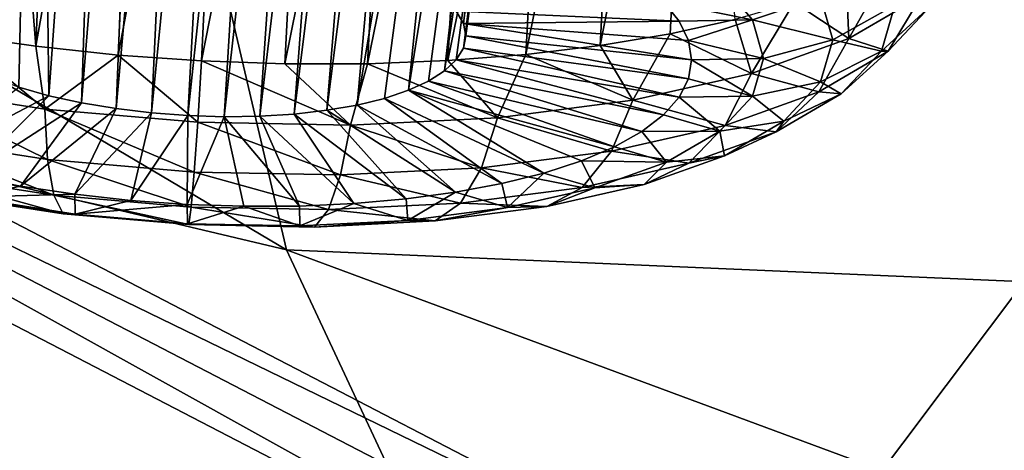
# Model space of a CAD drawing. Header units: metres. Extents: x -90 to 304, y -90 to 74.
# Tile 141 of 256: x 189.196 to 190.965, y 0.713 to 1.486. Entities that reach past the tile are written whole.
import ezdxf

# ---------------------------------------------------------------- set-up
doc = ezdxf.new("R2010")
doc.units = ezdxf.units.M
doc.layers.add('solid_21662050_350', color=7, linetype='CONTINUOUS')

msp = doc.modelspace()

# ---------------------------------------------------------------- linework, layer by layer
at = {"layer": 'solid_21662050_350'}
for points in [[(194.443542, 5.598056, 209.518738), (187.917358, 1.7806, 211.532623), (190.549591, 0.414366, 215.327484)], [(196.774719, 4.416636, 212.800262), (194.443542, 5.598056, 209.518738), (190.549591, 0.414366, 215.327484)], [(196.774719, 4.416636, 212.800262), (190.549591, 0.414366, 215.327484), (193.493454, -0.876835, 218.913925)], [(185.884888, 3.319183, 182.56398), (189.362976, 2.408701, 180.835785), (189.675629, 1.072443, 184.546555)], [(186.320343, 1.86823, 186.594147), (185.884888, 3.319183, 182.56398), (189.675629, 1.072443, 184.546555)], [(189.1203, 3.029693, 179.338593), (189.2285, 2.957587, 179.418869), (189.145432, 1.382066, 178.695114)], [(189.2285, 2.957587, 179.418869), (189.194534, 1.364876, 178.734756), (189.145432, 1.382066, 178.695114)], [(189.2285, 2.957587, 179.418869), (189.248825, 1.349712, 178.767914), (189.194534, 1.364876, 178.734756)], [(189.2285, 2.957587, 179.418869), (189.358902, 2.887511, 179.469238), (189.248825, 1.349712, 178.767914)], [(189.358902, 2.887511, 179.469238), (189.307404, 1.33683, 178.794022), (189.248825, 1.349712, 178.767914)], [(189.358902, 2.887511, 179.469238), (189.430084, 2.854697, 179.481812), (189.307404, 1.33683, 178.794022)], [(189.430084, 2.854697, 179.481812), (189.369232, 1.326458, 178.812622), (189.307404, 1.33683, 178.794022)], [(189.430084, 2.854697, 179.481812), (189.503723, 2.824152, 179.485474), (189.369232, 1.326458, 178.812622)], [(190.160706, 2.850005, 178.695404), (189.980652, 1.50173, 178.224884), (189.993393, 1.479329, 178.284988)], [(190.160706, 2.850005, 178.695404), (189.993393, 1.479329, 178.284988), (189.997665, 1.456998, 178.346313)], [(190.160706, 2.850005, 178.695404), (189.997665, 1.456998, 178.346313), (190.177399, 2.79565, 178.828262)], [(189.503723, 2.824152, 179.485474), (189.433273, 1.318766, 178.823425), (189.369232, 1.326458, 178.812622)], [(189.503723, 2.824152, 179.485474), (189.578568, 2.796427, 179.480148), (189.433273, 1.318766, 178.823425)], [(189.578568, 2.796427, 179.480148), (189.498444, 1.31389, 178.826218), (189.433273, 1.318766, 178.823425)], [(189.578568, 2.796427, 179.480148), (189.653229, 2.772022, 179.465912), (189.498444, 1.31389, 178.826218)], [(190.177399, 2.79565, 178.828262), (189.997665, 1.456998, 178.346313), (189.993393, 1.435116, 178.407806)], [(190.160736, 2.752884, 178.965134), (190.177399, 2.79565, 178.828262), (189.993393, 1.435116, 178.407806)], [(189.653229, 2.772022, 179.465912), (189.563599, 1.311911, 178.820953), (189.498444, 1.31389, 178.826218)], [(189.653229, 2.772022, 179.465912), (189.726364, 2.751346, 179.44313), (189.563599, 1.311911, 178.820953)], [(189.726364, 2.751346, 179.44313), (189.627655, 1.312864, 178.807739), (189.563599, 1.311911, 178.820953)], [(189.726364, 2.751346, 179.44313), (189.796753, 2.734693, 179.412308), (189.627655, 1.312864, 178.807739)], [(190.160736, 2.752884, 178.965134), (189.980652, 1.414055, 178.468399), (189.959656, 1.394185, 178.527054)], [(190.111465, 2.723962, 179.098969), (190.160736, 2.752884, 178.965134), (189.959656, 1.394185, 178.527054)], [(190.160736, 2.752884, 178.965134), (189.993393, 1.435116, 178.407806), (189.980652, 1.414055, 178.468399)], [(189.796753, 2.734693, 179.412308), (189.689468, 1.316732, 178.786789), (189.627655, 1.312864, 178.807739)], [(189.796753, 2.734693, 179.412308), (189.863312, 2.722246, 179.37413), (189.689468, 1.316732, 178.786789)], [(189.863312, 2.722246, 179.37413), (189.748062, 1.323451, 178.758453), (189.689468, 1.316732, 178.786789)], [(189.863312, 2.722246, 179.37413), (189.925186, 2.714076, 179.329254), (189.748062, 1.323451, 178.758453)], [(189.925186, 2.714076, 179.329254), (189.802353, 1.332903, 178.723236), (189.748062, 1.323451, 178.758453)], [(189.925186, 2.714076, 179.329254), (190.031784, 2.710648, 179.222626), (189.802353, 1.332903, 178.723236)], [(190.031784, 2.710648, 179.222626), (189.85144, 1.344928, 178.681732), (189.802353, 1.332903, 178.723236)], [(190.031784, 2.710648, 179.222626), (189.894501, 1.359319, 178.634659), (189.85144, 1.344928, 178.681732)], [(190.111465, 2.723962, 179.098969), (189.930771, 1.37583, 178.582809), (189.894501, 1.359319, 178.634659)], [(190.031784, 2.710648, 179.222626), (190.111465, 2.723962, 179.098969), (189.894501, 1.359319, 178.634659)], [(190.111465, 2.723962, 179.098969), (189.959656, 1.394185, 178.527054), (189.930771, 1.37583, 178.582809)], [(189.126984, 2.677835, 180.329941), (189.080521, 1.459232, 179.797028), (189.225327, 1.438452, 179.830856)], [(189.273865, 2.613386, 180.345963), (189.126984, 2.677835, 180.329941), (189.225327, 1.438452, 179.830856)], [(184.379456, 2.665969, 205.402435), (194.874908, -2.753285, 220.454987), (188.881348, 0.349744, 211.835999)], [(184.379456, 2.665969, 205.402435), (193.258743, -2.126508, 218.71405), (194.874908, -2.753285, 220.454987)], [(184.379456, 2.665969, 205.402435), (186.468948, 1.243059, 209.354721), (193.258743, -2.126508, 218.71405)], [(189.42395, 2.553185, 180.347198), (189.273865, 2.613386, 180.345963), (189.225327, 1.438452, 179.830856)], [(189.42395, 2.553185, 180.347198), (189.225327, 1.438452, 179.830856), (189.373383, 1.422708, 179.850143)], [(189.5755, 2.49794, 180.333603), (189.42395, 2.553185, 180.347198), (189.373383, 1.422708, 179.850143)], [(189.5755, 2.49794, 180.333603), (189.373383, 1.422708, 179.850143), (189.523087, 1.412171, 179.854706)], [(189.726288, 2.448447, 180.30542), (189.5755, 2.49794, 180.333603), (189.523087, 1.412171, 179.854706)], [(189.726288, 2.448447, 180.30542), (189.523087, 1.412171, 179.854706), (189.672791, 1.406958, 179.844467)], [(189.874084, 2.405335, 180.263351), (189.726288, 2.448447, 180.30542), (189.672791, 1.406958, 179.844467)], [(189.362976, 2.408701, 180.835785), (189.491562, 2.362659, 180.821365), (193.099426, 0.924537, 181.158127)], [(189.675629, 1.072443, 184.546555), (189.362976, 2.408701, 180.835785), (193.099426, 0.924537, 181.158127)], [(189.874084, 2.405335, 180.263351), (189.672791, 1.406958, 179.844467), (189.820847, 1.407125, 179.819565)], [(190.017334, 2.368887, 180.208221), (189.874084, 2.405335, 180.263351), (189.820847, 1.407125, 179.819565)], [(189.491562, 2.362659, 180.821365), (189.84845, 2.250662, 180.739624), (193.099426, 0.924537, 181.158127)], [(190.017334, 2.368887, 180.208221), (189.820847, 1.407125, 179.819565), (189.965652, 1.412672, 179.780273)], [(190.154816, 2.339265, 180.140915), (190.017334, 2.368887, 180.208221), (189.965652, 1.412672, 179.780273)], [(190.154816, 2.339265, 180.140915), (189.965652, 1.412672, 179.780273), (190.105606, 1.423536, 179.72699)], [(190.285431, 2.316546, 180.062317), (190.154816, 2.339265, 180.140915), (190.105606, 1.423536, 179.72699)], [(190.285431, 2.316546, 180.062317), (190.105606, 1.423536, 179.72699), (190.239166, 1.439599, 179.660324)], [(190.408234, 2.300741, 179.973343), (190.285431, 2.316546, 180.062317), (190.239166, 1.439599, 179.660324)], [(190.408234, 2.300741, 179.973343), (190.239166, 1.439599, 179.660324), (190.364883, 1.460685, 179.581009)], [(190.408234, 2.300741, 179.973343), (190.364883, 1.460685, 179.581009), (190.481384, 1.486563, 179.489899)], [(189.84845, 2.250662, 180.739624), (190.186401, 2.167266, 180.602112), (193.099426, 0.924537, 181.158127)], [(185.442261, 2.201606, 207.135071), (188.881332, 0.490886, 211.88678), (193.331879, -1.909412, 218.553864)], [(185.442261, 2.201606, 207.135071), (193.331879, -1.909412, 218.553864), (187.747177, 0.761788, 211.134323)], [(190.186401, 2.167266, 180.602112), (190.496292, 2.113199, 180.416199), (193.099426, 0.924537, 181.158127)], [(190.496292, 2.113199, 180.416199), (190.771347, 2.088394, 180.18866), (193.099426, 0.924537, 181.158127)], [(190.771347, 2.088394, 180.18866), (191.004501, 2.092256, 179.92804), (193.099426, 0.924537, 181.158127)], [(186.320343, 1.86823, 186.594147), (189.675629, 1.072443, 184.546555), (190.295715, -0.253762, 188.230225)], [(187.094299, 0.433557, 190.579102), (186.320343, 1.86823, 186.594147), (190.295715, -0.253762, 188.230225)], [(190.549591, 0.414366, 215.327484), (187.917358, 1.7806, 211.532623), (187.855377, 1.724639, 211.554443)], [(187.805923, 1.654182, 211.560333), (190.443863, 0.28508, 215.363159), (187.855377, 1.724639, 211.554443)], [(190.443863, 0.28508, 215.363159), (190.490845, 0.356827, 215.353683), (187.855377, 1.724639, 211.554443)], [(190.549591, 0.414366, 215.327484), (187.855377, 1.724639, 211.554443), (190.490845, 0.356827, 215.353683)], [(187.747177, 0.761788, 211.134323), (190.382599, -0.611442, 214.948608), (187.805923, 1.654182, 211.560333)], [(190.382599, -0.611442, 214.948608), (190.443863, 0.28508, 215.363159), (187.805923, 1.654182, 211.560333)], [(190.685684, 1.452719, 179.176712), (190.763367, 1.58987, 179.156418), (190.681732, 1.551511, 179.276443)], [(190.685684, 1.452719, 179.176712), (190.815674, 1.528391, 178.945068), (190.763367, 1.58987, 179.156418)], [(190.45401, 1.554901, 177.9599), (190.512909, 1.485924, 178.141769), (190.3526, 1.518399, 178.049789)], [(190.635117, 1.52753, 178.131378), (190.512909, 1.485924, 178.141769), (190.45401, 1.554901, 177.9599)], [(190.685684, 1.452719, 179.176712), (190.681732, 1.551511, 179.276443), (190.587387, 1.516949, 179.388)], [(190.635117, 1.52753, 178.131378), (190.657349, 1.449763, 178.343719), (190.512909, 1.485924, 178.141769)], [(190.7686, 1.512133, 178.366165), (190.657349, 1.449763, 178.343719), (190.635117, 1.52753, 178.131378)], [(190.756363, 1.429483, 178.886169), (190.815674, 1.528391, 178.945068), (190.685684, 1.452719, 179.176712)], [(190.83316, 1.511334, 178.646149), (190.815674, 1.528391, 178.945068), (190.756363, 1.429483, 178.886169)], [(190.3526, 1.518399, 178.049789), (190.380737, 1.483786, 178.141281), (189.980652, 1.50173, 178.224884)], [(190.512909, 1.485924, 178.141769), (190.380737, 1.483786, 178.141281), (190.3526, 1.518399, 178.049789)], [(190.510742, 1.3896, 179.380905), (190.587387, 1.516949, 179.388), (190.481384, 1.486563, 179.489899)], [(190.510742, 1.3896, 179.380905), (190.685684, 1.452719, 179.176712), (190.587387, 1.516949, 179.388)], [(190.744293, 1.429717, 178.599091), (190.657349, 1.449763, 178.343719), (190.7686, 1.512133, 178.366165)], [(190.83316, 1.511334, 178.646149), (190.744293, 1.429717, 178.599091), (190.7686, 1.512133, 178.366165)], [(190.83316, 1.511334, 178.646149), (190.756363, 1.429483, 178.886169), (190.744293, 1.429717, 178.599091)], [(190.380737, 1.483786, 178.141281), (189.993393, 1.479329, 178.284988), (189.980652, 1.50173, 178.224884)], [(190.510742, 1.3896, 179.380905), (190.481384, 1.486563, 179.489899), (190.364883, 1.460685, 179.581009)], [(190.380737, 1.483786, 178.141281), (190.397751, 1.448898, 178.235382), (189.993393, 1.479329, 178.284988)], [(190.403458, 1.414172, 178.330902), (189.997665, 1.456998, 178.346313), (189.993393, 1.479329, 178.284988)], [(190.397751, 1.448898, 178.235382), (190.403458, 1.414172, 178.330902), (189.993393, 1.479329, 178.284988)], [(190.512909, 1.485924, 178.141769), (190.397751, 1.448898, 178.235382), (190.380737, 1.483786, 178.141281)], [(190.512909, 1.485924, 178.141769), (190.532806, 1.416367, 178.331696), (190.397751, 1.448898, 178.235382)], [(190.657349, 1.449763, 178.343719), (190.532806, 1.416367, 178.331696), (190.512909, 1.485924, 178.141769)], [(188.977707, 1.366787, 179.697296), (189.241592, 1.325747, 179.767731), (189.080521, 1.459232, 179.797028)], [(189.241592, 1.325747, 179.767731), (189.225327, 1.438452, 179.830856), (189.080521, 1.459232, 179.797028)], [(190.397751, 1.380046, 178.426636), (189.993393, 1.435116, 178.407806), (189.997665, 1.456998, 178.346313)], [(190.397751, 1.380046, 178.426636), (189.997665, 1.456998, 178.346313), (190.403458, 1.414172, 178.330902)], [(190.297562, 1.341461, 179.549805), (190.364883, 1.460685, 179.581009), (190.239166, 1.439599, 179.660324)], [(190.297562, 1.341461, 179.549805), (190.510742, 1.3896, 179.380905), (190.364883, 1.460685, 179.581009)], [(190.631653, 1.356887, 179.108398), (190.685684, 1.452719, 179.176712), (190.510742, 1.3896, 179.380905)], [(190.756363, 1.429483, 178.886169), (190.685684, 1.452719, 179.176712), (190.631653, 1.356887, 179.108398)], [(189.241592, 1.325747, 179.767731), (189.373383, 1.422708, 179.850143), (189.225327, 1.438452, 179.830856)], [(190.380737, 1.346948, 178.521378), (189.980652, 1.414055, 178.468399), (189.993393, 1.435116, 178.407806)], [(190.380737, 1.346948, 178.521378), (189.993393, 1.435116, 178.407806), (190.397751, 1.380046, 178.426636)], [(190.297562, 1.341461, 179.549805), (190.239166, 1.439599, 179.660324), (190.105606, 1.423536, 179.72699)], [(190.532806, 1.416367, 178.331696), (190.403458, 1.414172, 178.330902), (190.397751, 1.448898, 178.235382)], [(190.635117, 1.374335, 178.5569), (190.532806, 1.416367, 178.331696), (190.657349, 1.449763, 178.343719)], [(190.744293, 1.429717, 178.599091), (190.635117, 1.374335, 178.5569), (190.657349, 1.449763, 178.343719)], [(187.3573, 1.42425, 211.620956), (187.284393, 1.410408, 211.662064), (189.943222, 0.02504, 215.510071)], [(187.3573, 1.42425, 211.620956), (189.943222, 0.02504, 215.510071), (190.012451, 0.040798, 215.463638)], [(187.3573, 1.42425, 211.620956), (190.012451, 0.040798, 215.463638), (187.427078, 1.415154, 211.573563)], [(189.241592, 1.325747, 179.767731), (189.516037, 1.30214, 179.78801), (189.373383, 1.422708, 179.850143)], [(189.516037, 1.30214, 179.78801), (189.523087, 1.412171, 179.854706), (189.373383, 1.422708, 179.850143)], [(190.054367, 1.310151, 179.67691), (190.105606, 1.423536, 179.72699), (189.965652, 1.412672, 179.780273)], [(190.054367, 1.310151, 179.67691), (190.297562, 1.341461, 179.549805), (190.105606, 1.423536, 179.72699)], [(190.512909, 1.348902, 178.522369), (190.403458, 1.414172, 178.330902), (190.532806, 1.416367, 178.331696)], [(190.635117, 1.374335, 178.5569), (190.512909, 1.348902, 178.522369), (190.532806, 1.416367, 178.331696)], [(190.756363, 1.429483, 178.886169), (190.631653, 1.356887, 179.108398), (190.672348, 1.353025, 178.82399)], [(190.744293, 1.429717, 178.599091), (190.672348, 1.353025, 178.82399), (190.635117, 1.374335, 178.5569)], [(190.756363, 1.429483, 178.886169), (190.672348, 1.353025, 178.82399), (190.744293, 1.429717, 178.599091)], [(189.943222, 0.02504, 215.510071), (187.284393, 1.410408, 211.662064), (188.52272, 0.663231, 213.670486)], [(187.427078, 1.415154, 211.573563), (190.078705, 0.033536, 215.411163), (187.488129, 1.383847, 211.523682)], [(190.012451, 0.040798, 215.463638), (190.078705, 0.033536, 215.411163), (187.427078, 1.415154, 211.573563)], [(189.516037, 1.30214, 179.78801), (189.790466, 1.296874, 179.757339), (189.523087, 1.412171, 179.854706)], [(189.790466, 1.296874, 179.757339), (189.672791, 1.406958, 179.844467), (189.523087, 1.412171, 179.854706)], [(189.790466, 1.296874, 179.757339), (189.820847, 1.407125, 179.819565), (189.672791, 1.406958, 179.844467)], [(189.790466, 1.296874, 179.757339), (190.054367, 1.310151, 179.67691), (189.820847, 1.407125, 179.819565)], [(190.054367, 1.310151, 179.67691), (189.965652, 1.412672, 179.780273), (189.820847, 1.407125, 179.819565)], [(190.3526, 1.315295, 178.613937), (189.959656, 1.394185, 178.527054), (189.980652, 1.414055, 178.468399)], [(190.3526, 1.315295, 178.613937), (189.980652, 1.414055, 178.468399), (190.380737, 1.346948, 178.521378)], [(190.512909, 1.348902, 178.522369), (190.397751, 1.380046, 178.426636), (190.403458, 1.414172, 178.330902)], [(187.488129, 1.383847, 211.523682), (190.136688, 0.003834, 215.356827), (187.535599, 1.332832, 211.475311)], [(190.078705, 0.033536, 215.411163), (190.136688, 0.003834, 215.356827), (187.488129, 1.383847, 211.523682)], [(190.313705, 1.285486, 178.703156), (189.930771, 1.37583, 178.582809), (189.959656, 1.394185, 178.527054)], [(190.313705, 1.285486, 178.703156), (189.959656, 1.394185, 178.527054), (190.3526, 1.315295, 178.613937)], [(190.463821, 1.296334, 179.304291), (190.510742, 1.3896, 179.380905), (190.297562, 1.341461, 179.549805)], [(190.512909, 1.348902, 178.522369), (190.380737, 1.346948, 178.521378), (190.397751, 1.380046, 178.426636)], [(190.631653, 1.356887, 179.108398), (190.510742, 1.3896, 179.380905), (190.463821, 1.296334, 179.304291)], [(189.246277, 1.235077, 179.675385), (189.241592, 1.325747, 179.767731), (188.977707, 1.366787, 179.697296)], [(189.246277, 1.235077, 179.675385), (188.977707, 1.366787, 179.697296), (188.993103, 1.274448, 179.607819)], [(189.014999, 1.226865, 179.080338), (189.194534, 1.364876, 178.734756), (189.248825, 1.349712, 178.767914)], [(190.264542, 1.257894, 178.787903), (189.894501, 1.359319, 178.634659), (189.930771, 1.37583, 178.582809)], [(190.264542, 1.257894, 178.787903), (189.930771, 1.37583, 178.582809), (190.313705, 1.285486, 178.703156)], [(190.635117, 1.374335, 178.5569), (190.56926, 1.304145, 178.762726), (190.512909, 1.348902, 178.522369)], [(190.672348, 1.353025, 178.82399), (190.56926, 1.304145, 178.762726), (190.635117, 1.374335, 178.5569)], [(189.014999, 1.226865, 179.080338), (189.248825, 1.349712, 178.767914), (189.103943, 1.205507, 179.124969)], [(189.103943, 1.205507, 179.124969), (189.248825, 1.349712, 178.767914), (189.307404, 1.33683, 178.794022)], [(190.062225, 1.191729, 179.005081), (189.802353, 1.332903, 178.723236), (189.85144, 1.344928, 178.681732)], [(190.138016, 1.210719, 178.939819), (189.85144, 1.344928, 178.681732), (189.894501, 1.359319, 178.634659)], [(190.062225, 1.191729, 179.005081), (189.85144, 1.344928, 178.681732), (190.138016, 1.210719, 178.939819)], [(190.205734, 1.232866, 178.867126), (189.894501, 1.359319, 178.634659), (190.264542, 1.257894, 178.787903)], [(190.138016, 1.210719, 178.939819), (189.894501, 1.359319, 178.634659), (190.205734, 1.232866, 178.867126)], [(190.45401, 1.286122, 178.706467), (190.3526, 1.315295, 178.613937), (190.380737, 1.346948, 178.521378)], [(190.512909, 1.348902, 178.522369), (190.45401, 1.286122, 178.706467), (190.380737, 1.346948, 178.521378)], [(190.56926, 1.304145, 178.762726), (190.45401, 1.286122, 178.706467), (190.512909, 1.348902, 178.522369)], [(190.631653, 1.356887, 179.108398), (190.463821, 1.296334, 179.304291), (190.555496, 1.285004, 179.032211)], [(190.631653, 1.356887, 179.108398), (190.555496, 1.285004, 179.032211), (190.672348, 1.353025, 178.82399)], [(190.672348, 1.353025, 178.82399), (190.555496, 1.285004, 179.032211), (190.56926, 1.304145, 178.762726)], [(187.535599, 1.332832, 211.475311), (190.181763, -0.045934, 215.304977), (187.565674, 1.266189, 211.432297)], [(190.136688, 0.003834, 215.356827), (190.181763, -0.045934, 215.304977), (187.535599, 1.332832, 211.475311)], [(189.103943, 1.205507, 179.124969), (189.307404, 1.33683, 178.794022), (189.197845, 1.187373, 179.159851)], [(189.197845, 1.187373, 179.159851), (189.307404, 1.33683, 178.794022), (189.369232, 1.326458, 178.812622)], [(189.97934, 1.176137, 179.062073), (189.748062, 1.323451, 178.758453), (189.802353, 1.332903, 178.723236)], [(189.97934, 1.176137, 179.062073), (189.802353, 1.332903, 178.723236), (190.062225, 1.191729, 179.005081)], [(190.259308, 1.250152, 179.466309), (190.297562, 1.341461, 179.549805), (190.054367, 1.310151, 179.67691)], [(190.463821, 1.296334, 179.304291), (190.297562, 1.341461, 179.549805), (190.259308, 1.250152, 179.466309)], [(189.197845, 1.187373, 179.159851), (189.369232, 1.326458, 178.812622), (189.295502, 1.17269, 179.184509)], [(189.509552, 1.21243, 179.694839), (189.516037, 1.30214, 179.78801), (189.241592, 1.325747, 179.767731)], [(189.509552, 1.21243, 179.694839), (189.241592, 1.325747, 179.767731), (189.246277, 1.235077, 179.675385)], [(189.295502, 1.17269, 179.184509), (189.369232, 1.326458, 178.812622), (189.433273, 1.318766, 178.823425)], [(189.295502, 1.17269, 179.184509), (189.433273, 1.318766, 178.823425), (189.395691, 1.161644, 179.198654)], [(189.395691, 1.161644, 179.198654), (189.433273, 1.318766, 178.823425), (189.498444, 1.31389, 178.826218)], [(189.395691, 1.161644, 179.198654), (189.498444, 1.31389, 178.826218), (189.497162, 1.154373, 179.202103)], [(189.497162, 1.154373, 179.202103), (189.498444, 1.31389, 178.826218), (189.563599, 1.311911, 178.820953)], [(189.497162, 1.154373, 179.202103), (189.563599, 1.311911, 178.820953), (189.598633, 1.150968, 179.194809)], [(189.698837, 1.151473, 179.176865), (189.563599, 1.311911, 178.820953), (189.627655, 1.312864, 178.807739)], [(189.598633, 1.150968, 179.194809), (189.563599, 1.311911, 178.820953), (189.698837, 1.151473, 179.176865)], [(189.796494, 1.155881, 179.148514), (189.627655, 1.312864, 178.807739), (189.689468, 1.316732, 178.786789)], [(189.698837, 1.151473, 179.176865), (189.627655, 1.312864, 178.807739), (189.796494, 1.155881, 179.148514)], [(189.890396, 1.164137, 179.110077), (189.689468, 1.316732, 178.786789), (189.748062, 1.323451, 178.758453)], [(189.796494, 1.155881, 179.148514), (189.689468, 1.316732, 178.786789), (189.890396, 1.164137, 179.110077)], [(189.890396, 1.164137, 179.110077), (189.748062, 1.323451, 178.758453), (189.97934, 1.176137, 179.062073)], [(190.026001, 1.220115, 179.588257), (190.054367, 1.310151, 179.67691), (189.790466, 1.296874, 179.757339)], [(190.259308, 1.250152, 179.466309), (190.054367, 1.310151, 179.67691), (190.026001, 1.220115, 179.588257)], [(190.45401, 1.286122, 178.706467), (190.313705, 1.285486, 178.703156), (190.3526, 1.315295, 178.613937)], [(189.772827, 1.207378, 179.665421), (189.516037, 1.30214, 179.78801), (189.509552, 1.21243, 179.694839)], [(189.772827, 1.207378, 179.665421), (189.790466, 1.296874, 179.757339), (189.516037, 1.30214, 179.78801)], [(190.026001, 1.220115, 179.588257), (189.790466, 1.296874, 179.757339), (189.772827, 1.207378, 179.665421)], [(190.463821, 1.296334, 179.304291), (190.259308, 1.250152, 179.466309), (190.398239, 1.228267, 179.215759)], [(190.463821, 1.296334, 179.304291), (190.398239, 1.228267, 179.215759), (190.555496, 1.285004, 179.032211)], [(190.56926, 1.304145, 178.762726), (190.462311, 1.241891, 178.953293), (190.45401, 1.286122, 178.706467)], [(190.555496, 1.285004, 179.032211), (190.462311, 1.241891, 178.953293), (190.56926, 1.304145, 178.762726)], [(188.993103, 1.274448, 179.607819), (189.020203, 1.20776, 179.500168), (189.257416, 1.17087, 179.563477)], [(189.246277, 1.235077, 179.675385), (188.993103, 1.274448, 179.607819), (189.257416, 1.17087, 179.563477)], [(190.358353, 1.23044, 178.876907), (190.264542, 1.257894, 178.787903), (190.313705, 1.285486, 178.703156)], [(190.45401, 1.286122, 178.706467), (190.358353, 1.23044, 178.876907), (190.313705, 1.285486, 178.703156)], [(190.462311, 1.241891, 178.953293), (190.358353, 1.23044, 178.876907), (190.45401, 1.286122, 178.706467)], [(190.555496, 1.285004, 179.032211), (190.398239, 1.228267, 179.215759), (190.462311, 1.241891, 178.953293)], [(187.565674, 1.266189, 211.432297), (190.210327, -0.111787, 215.259766), (188.875122, 0.482431, 213.361588)], [(190.181763, -0.045934, 215.304977), (190.210327, -0.111787, 215.259766), (187.565674, 1.266189, 211.432297)], [(190.358353, 1.23044, 178.876907), (190.205734, 1.232866, 178.867126), (190.264542, 1.257894, 178.787903)], [(186.468948, 1.243059, 209.354721), (191.718475, -1.478232, 216.913391), (193.258743, -2.126508, 218.71405)], [(186.468948, 1.243059, 209.354721), (190.256439, -0.809433, 215.055725), (191.718475, -1.478232, 216.913391)], [(186.468948, 1.243059, 209.354721), (188.875122, -0.121257, 213.144257), (190.256439, -0.809433, 215.055725)], [(190.259308, 1.250152, 179.466309), (190.026001, 1.220115, 179.588257), (190.206619, 1.184995, 179.367584)], [(190.259308, 1.250152, 179.466309), (190.206619, 1.184995, 179.367584), (190.398239, 1.228267, 179.215759)], [(190.462311, 1.241891, 178.953293), (190.31839, 1.189964, 179.121277), (190.358353, 1.23044, 178.876907)], [(190.398239, 1.228267, 179.215759), (190.31839, 1.189964, 179.121277), (190.462311, 1.241891, 178.953293)], [(189.246277, 1.235077, 179.675385), (189.257416, 1.17087, 179.563477), (189.504105, 1.14965, 179.581711)], [(189.509552, 1.21243, 179.694839), (189.246277, 1.235077, 179.675385), (189.504105, 1.14965, 179.581711)], [(190.22963, 1.183995, 179.027161), (190.138016, 1.210719, 178.939819), (190.205734, 1.232866, 178.867126)], [(190.358353, 1.23044, 178.876907), (190.22963, 1.183995, 179.027161), (190.205734, 1.232866, 178.867126)], [(190.398239, 1.228267, 179.215759), (190.206619, 1.184995, 179.367584), (190.31839, 1.189964, 179.121277)], [(190.31839, 1.189964, 179.121277), (190.22963, 1.183995, 179.027161), (190.358353, 1.23044, 178.876907)], [(189.020203, 1.20776, 179.500168), (189.05719, 1.171196, 179.381561), (189.274292, 1.137433, 179.439514)], [(189.257416, 1.17087, 179.563477), (189.020203, 1.20776, 179.500168), (189.274292, 1.137433, 179.439514)], [(189.101578, 1.167209, 179.259979), (189.103943, 1.205507, 179.124969), (189.197845, 1.187373, 179.159851)], [(189.509552, 1.21243, 179.694839), (189.504105, 1.14965, 179.581711), (189.750793, 1.144916, 179.554138)], [(189.772827, 1.207378, 179.665421), (189.509552, 1.21243, 179.694839), (189.750793, 1.144916, 179.554138)], [(189.772827, 1.207378, 179.665421), (189.750793, 1.144916, 179.554138), (189.988007, 1.156851, 179.481842)], [(190.026001, 1.220115, 179.588257), (189.772827, 1.207378, 179.665421), (189.988007, 1.156851, 179.481842)], [(190.026001, 1.220115, 179.588257), (189.988007, 1.156851, 179.481842), (190.206619, 1.184995, 179.367584)], [(190.072769, 1.148573, 179.151443), (190.062225, 1.191729, 179.005081), (190.138016, 1.210719, 178.939819)], [(190.22963, 1.183995, 179.027161), (190.072769, 1.148573, 179.151443), (190.138016, 1.210719, 178.939819)], [(189.101578, 1.167209, 179.259979), (189.197845, 1.187373, 179.159851), (189.295502, 1.17269, 179.184509)], [(190.072769, 1.148573, 179.151443), (189.97934, 1.176137, 179.062073), (190.062225, 1.191729, 179.005081)], [(190.31839, 1.189964, 179.121277), (190.143021, 1.150361, 179.260223), (190.22963, 1.183995, 179.027161)], [(190.206619, 1.184995, 179.367584), (190.143021, 1.150361, 179.260223), (190.31839, 1.189964, 179.121277)], [(189.05719, 1.171196, 179.381561), (189.101578, 1.167209, 179.259979), (189.295761, 1.137011, 179.311813)], [(189.274292, 1.137433, 179.439514), (189.05719, 1.171196, 179.381561), (189.295761, 1.137011, 179.311813)], [(189.295761, 1.137011, 179.311813), (189.101578, 1.167209, 179.259979), (189.295502, 1.17269, 179.184509)], [(189.257416, 1.17087, 179.563477), (189.274292, 1.137433, 179.439514), (189.500061, 1.118013, 179.456192)], [(189.504105, 1.14965, 179.581711), (189.257416, 1.17087, 179.563477), (189.500061, 1.118013, 179.456192)], [(189.295761, 1.137011, 179.311813), (189.295502, 1.17269, 179.184509), (189.395691, 1.161644, 179.198654)], [(189.893814, 1.125535, 179.24498), (189.890396, 1.164137, 179.110077), (189.97934, 1.176137, 179.062073)], [(190.072769, 1.148573, 179.151443), (189.893814, 1.125535, 179.24498), (189.97934, 1.176137, 179.062073)], [(190.206619, 1.184995, 179.367584), (189.988007, 1.156851, 179.481842), (190.143021, 1.150361, 179.260223)], [(190.143021, 1.150361, 179.260223), (190.072769, 1.148573, 179.151443), (190.22963, 1.183995, 179.027161)], [(189.295761, 1.137011, 179.311813), (189.395691, 1.161644, 179.198654), (189.497162, 1.154373, 179.202103)], [(189.497696, 1.11964, 179.326721), (189.295761, 1.137011, 179.311813), (189.497162, 1.154373, 179.202103)], [(189.497696, 1.11964, 179.326721), (189.497162, 1.154373, 179.202103), (189.598633, 1.150968, 179.194809)], [(189.699646, 1.115765, 179.304153), (189.497696, 1.11964, 179.326721), (189.598633, 1.150968, 179.194809)], [(189.699646, 1.115765, 179.304153), (189.598633, 1.150968, 179.194809), (189.698837, 1.151473, 179.176865)], [(189.699646, 1.115765, 179.304153), (189.698837, 1.151473, 179.176865), (189.796494, 1.155881, 179.148514)], [(189.893814, 1.125535, 179.24498), (189.699646, 1.115765, 179.304153), (189.796494, 1.155881, 179.148514)], [(189.988007, 1.156851, 179.481842), (189.750793, 1.144916, 179.554138), (189.942932, 1.124603, 179.364792)], [(189.893814, 1.125535, 179.24498), (189.796494, 1.155881, 179.148514), (189.890396, 1.164137, 179.110077)], [(189.988007, 1.156851, 179.481842), (189.942932, 1.124603, 179.364792), (190.143021, 1.150361, 179.260223)], [(190.143021, 1.150361, 179.260223), (189.942932, 1.124603, 179.364792), (190.072769, 1.148573, 179.151443)], [(189.274292, 1.137433, 179.439514), (189.295761, 1.137011, 179.311813), (189.497696, 1.11964, 179.326721)], [(189.500061, 1.118013, 179.456192), (189.274292, 1.137433, 179.439514), (189.497696, 1.11964, 179.326721)], [(189.504105, 1.14965, 179.581711), (189.500061, 1.118013, 179.456192), (189.725845, 1.11368, 179.430969)], [(189.750793, 1.144916, 179.554138), (189.504105, 1.14965, 179.581711), (189.725845, 1.11368, 179.430969)], [(189.750793, 1.144916, 179.554138), (189.725845, 1.11368, 179.430969), (189.942932, 1.124603, 179.364792)], [(189.942932, 1.124603, 179.364792), (189.893814, 1.125535, 179.24498), (190.072769, 1.148573, 179.151443)], [(189.500061, 1.118013, 179.456192), (189.497696, 1.11964, 179.326721), (189.699646, 1.115765, 179.304153)], [(189.725845, 1.11368, 179.430969), (189.500061, 1.118013, 179.456192), (189.699646, 1.115765, 179.304153)], [(189.725845, 1.11368, 179.430969), (189.699646, 1.115765, 179.304153), (189.893814, 1.125535, 179.24498)], [(189.942932, 1.124603, 179.364792), (189.725845, 1.11368, 179.430969), (189.893814, 1.125535, 179.24498)], [(189.675629, 1.072443, 184.546555), (193.099426, 0.924537, 181.158127), (193.472031, -0.334221, 184.654465)], [(190.295715, -0.253762, 188.230225), (189.675629, 1.072443, 184.546555), (193.472031, -0.334221, 184.654465)], [(187.747177, 0.761788, 211.134323), (193.331879, -1.909412, 218.553864), (190.382599, -0.611442, 214.948608)]]:
    msp.add_3dface(points, dxfattribs=at)

doc.saveas('drawing.dxf')
